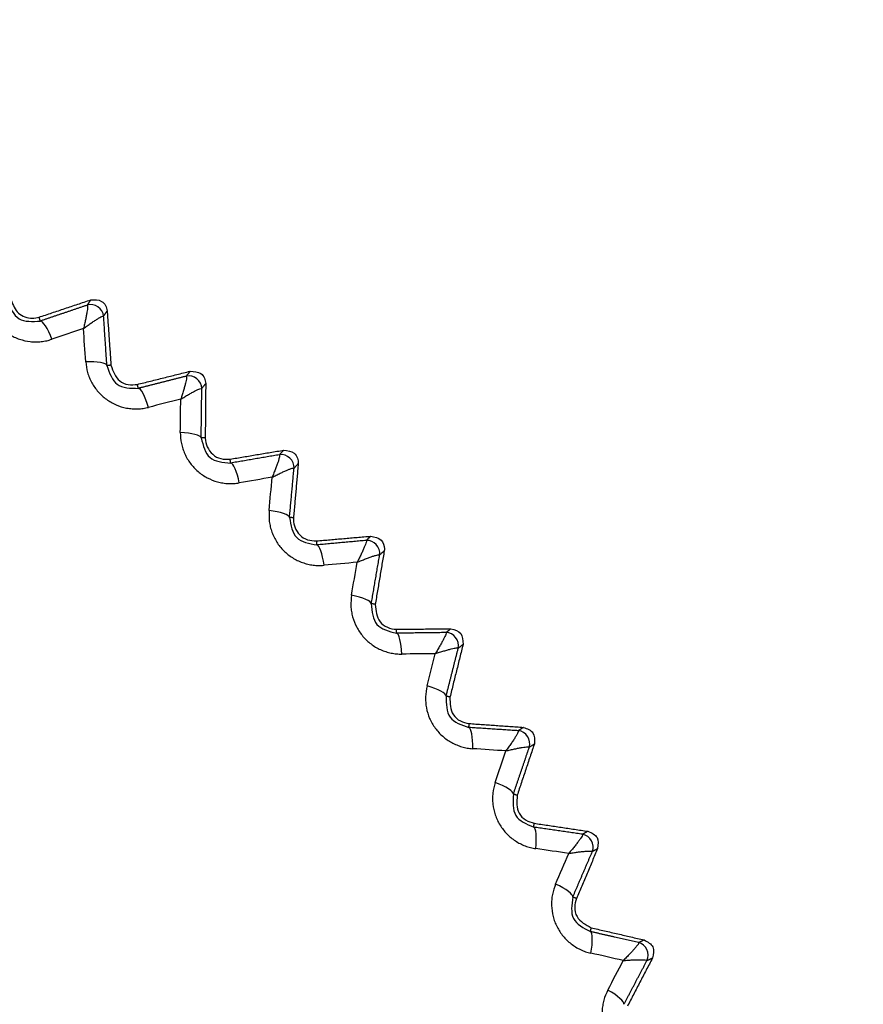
# Model space of a CAD drawing. Header units: millimetres. Extents: x 4 to 205, y 5 to 292.
# Tile 92 of 106: x 104.42 to 107.78, y 255.1 to 259.02. Entities that reach past the tile are written whole.
import ezdxf

# ---------------------------------------------------------------- set-up
doc = ezdxf.new("R2010")
doc.units = ezdxf.units.MM
doc.layers.add('1', color=7, linetype='CONTINUOUS')
doc.styles.add('DEFAULT', font='simplex.shx')
doc.dimstyles.get("Standard").update_dxf_attribs({"dimtxt": 0.18, "dimasz": 0.18, "dimexe": 0.18, "dimexo": 0.0625, "dimgap": 0.09, "dimtad": 0, "dimtih": 1, "dimtoh": 1, "dimdec": 4, "dimzin": 0, "dimdsep": 46, "dimtxsty": 'Standard', "dimcen": 0.09, "dimadec": 0, "dimazin": 0, "dimtfac": 1, "dimtdec": 4, "dimtofl": 0, "dimtmove": 0, "dimatfit": 3, "dimfxl": 1, "dimtolj": 1, "dimtzin": 0, "dimarcsym": 0})

# ---------------------------------------------------------------- blocks, each defined once
blk = doc.blocks.new('DimnDraft3D7')
at = {"layer": '1', "color": 152, "linetype": 'CONTINUOUS'}
for p, q in [((110.02848, 260.816731), (72.403023, 260.816731)), ((110.02748, 244.866731), (72.403023, 244.866731))]:
    blk.add_line(p, q, dxfattribs=at)
at = {"layer": '1', "color": 27, "linetype": 'CONTINUOUS'}
blk.add_line((74.403023, 260.816731), (74.403023, 244.866731), dxfattribs=at)
for points in [[(74.403023, 260.816731), (74.932004, 257.816733), (73.874042, 257.816729), (74.403023, 260.816731)], [(74.403023, 244.866731), (73.874042, 247.866729), (74.932004, 247.866733), (74.403023, 244.866731)]]:
    blk.add_solid(points, dxfattribs=at)
at = {"layer": '1', "color": 87, "linetype": 'CONTINUOUS', "insert": (73.903023, 247.726731), "char_height": 3, "attachment_point": 7, "rotation": 90, "line_spacing_factor": 1.204819, "style": 'DEFAULT'}
blk.add_mtext('\\W01.000;31,9 ', dxfattribs=at)

msp = doc.modelspace()

# ---------------------------------------------------------------- linework, layer by layer
at = {"layer": '1', "color": 27, "linetype": 'CONTINUOUS'}
for points, knots in [([(104.2803, 257.9112), (104.2832, 257.897), (104.2876, 257.8756), (104.2997, 257.8488), (104.3144, 257.8234), (104.3334, 257.8004), (104.3557, 257.7809), (104.3741, 257.7682), (104.3937, 257.7577), (104.4211, 257.7466), (104.4502, 257.7401), (104.4796, 257.7385), (104.5015, 257.7398), (104.5232, 257.7432), (104.5371, 257.7474), (104.544, 257.7496)], [0, 0, 0, 0, 0.124868, 0.187439, 0.249989, 0.374814, 0.437354, 0.499898, 0.562442, 0.624981, 0.749808, 0.812358, 0.874929, 0.937484, 1, 1, 1, 1]), ([(104.3658, 257.9029), (104.3783, 257.8739), (104.4032, 257.8159), (104.4663, 257.82), (104.4978, 257.822)], [0, 0, 0, 0, 0.49996, 1, 1, 1, 1]), ([(104.382, 257.9053), (104.3891, 257.886), (104.3999, 257.857), (104.4357, 257.8369), (104.4649, 257.8311), (104.4837, 257.8354), (104.4926, 257.8375)], [0, 0, 0, 0, 0.40357, 0.608587, 0.813619, 1, 1, 1, 1]), ([(104.6985, 257.9063), (104.7141, 257.9071), (104.7377, 257.9083), (104.7596, 257.8847), (104.7627, 257.8698), (104.7642, 257.8624)], [0, 0, 0, 0, 0.493443, 0.746721, 1, 1, 1, 1]), ([(104.6845, 257.8853), (104.6853, 257.8839), (104.6866, 257.8817), (104.6853, 257.869), (104.6836, 257.8572), (104.6811, 257.8431), (104.6779, 257.8273), (104.6741, 257.8102), (104.6712, 257.7982), (104.6698, 257.7922)], [0, 0, 0, 0, 0.248727, 0.373874, 0.499055, 0.624261, 0.749488, 0.874736, 1, 1, 1, 1]), ([(104.6698, 257.7922), (104.6748, 257.7958), (104.6848, 257.8031), (104.6991, 257.8131), (104.7125, 257.8221), (104.7245, 257.8298), (104.7348, 257.836), (104.7461, 257.842), (104.7486, 257.8416), (104.7502, 257.8414)], [0, 0, 0, 0, 0.125264, 0.250511, 0.375738, 0.500945, 0.626125, 0.751273, 1, 1, 1, 1]), ([(104.6786, 257.6597), (104.6804, 257.6452), (104.6831, 257.6236), (104.6931, 257.5959), (104.7057, 257.5694), (104.7228, 257.545), (104.7436, 257.5239), (104.7609, 257.5098), (104.7796, 257.4977), (104.8061, 257.4845), (104.8346, 257.4758), (104.8637, 257.4719), (104.8857, 257.4714), (104.9076, 257.4731), (104.9217, 257.4763), (104.9288, 257.4779)], [0, 0, 0, 0, 0.124868, 0.187439, 0.249989, 0.374814, 0.437354, 0.499898, 0.562442, 0.624981, 0.749808, 0.812358, 0.874929, 0.937484, 1, 1, 1, 1]), ([(104.7632, 257.6447), (104.7734, 257.6148), (104.7937, 257.555), (104.8568, 257.5541), (104.8884, 257.5537)], [0, 0, 0, 0, 0.499955, 1, 1, 1, 1]), ([(104.7794, 257.6458), (104.7876, 257.6219), (104.8, 257.5857), (104.8477, 257.5652), (104.8722, 257.568), (104.8845, 257.5694)], [0, 0, 0, 0, 0.494002, 0.747001, 1, 1, 1, 1]), ([(105.095, 257.6219), (105.1107, 257.6214), (105.1343, 257.6207), (105.1542, 257.5955), (105.1561, 257.5804), (105.1571, 257.5729)], [0, 0, 0, 0, 0.493444, 0.746721, 1, 1, 1, 1]), ([(105.0795, 257.6021), (105.0802, 257.6006), (105.0813, 257.5984), (105.0791, 257.5858), (105.0764, 257.5742), (105.0728, 257.5603), (105.0684, 257.5448), (105.0633, 257.5281), (105.0595, 257.5163), (105.0576, 257.5104)], [0, 0, 0, 0, 0.248727, 0.373874, 0.499055, 0.624261, 0.749488, 0.874736, 1, 1, 1, 1]), ([(105.0575, 257.5105), (105.0628, 257.5137), (105.0734, 257.5202), (105.0884, 257.529), (105.1024, 257.5369), (105.1151, 257.5437), (105.1258, 257.549), (105.1375, 257.5541), (105.14, 257.5536), (105.1416, 257.5532)], [0, 0, 0, 0, 0.125264, 0.250511, 0.375738, 0.500945, 0.626125, 0.751273, 1, 1, 1, 1]), ([(105.0559, 257.3777), (105.0566, 257.3631), (105.0576, 257.3413), (105.0654, 257.313), (105.0759, 257.2856), (105.091, 257.2599), (105.1101, 257.2372), (105.1262, 257.2218), (105.1439, 257.2083), (105.1693, 257.193), (105.197, 257.1821), (105.2258, 257.176), (105.2476, 257.1737), (105.2696, 257.1737), (105.2839, 257.1758), (105.2911, 257.1768)], [0, 0, 0, 0, 0.12487, 0.187441, 0.249991, 0.374816, 0.437353, 0.499896, 0.562439, 0.624977, 0.749801, 0.812351, 0.874922, 0.937479, 1, 1, 1, 1]), ([(105.1391, 257.3561), (105.1469, 257.3255), (105.1624, 257.2643), (105.2253, 257.2585), (105.2568, 257.2556)], [0, 0, 0, 0, 0.499745, 1, 1, 1, 1]), ([(105.1552, 257.3559), (105.1552, 257.3557), (105.1551, 257.3318), (105.1727, 257.294), (105.2168, 257.2701), (105.2417, 257.271), (105.2541, 257.2714)], [0, 0, 0, 0, 0.005097, 0.494241, 0.747121, 1, 1, 1, 1]), ([(105.468, 257.3072), (105.4835, 257.3055), (105.507, 257.303), (105.525, 257.2763), (105.5257, 257.2611), (105.526, 257.2535)], [0, 0, 0, 0, 0.493444, 0.746722, 1, 1, 1, 1]), ([(105.4511, 257.2889), (105.4517, 257.2873), (105.4526, 257.285), (105.4494, 257.2726), (105.4458, 257.2612), (105.4411, 257.2477), (105.4355, 257.2326), (105.4291, 257.2163), (105.4244, 257.2049), (105.422, 257.1992)], [0, 0, 0, 0, 0.248727, 0.373874, 0.499055, 0.624261, 0.749488, 0.874736, 1, 1, 1, 1]), ([(105.422, 257.1992), (105.4275, 257.202), (105.4386, 257.2076), (105.4542, 257.2152), (105.4688, 257.222), (105.482, 257.2278), (105.4931, 257.2323), (105.5051, 257.2364), (105.5075, 257.2357), (105.5091, 257.2352)], [0, 0, 0, 0, 0.125264, 0.250511, 0.375738, 0.500945, 0.626125, 0.751273, 1, 1, 1, 1]), ([(105.41, 257.0669), (105.4095, 257.0524), (105.4088, 257.0306), (105.4143, 257.0017), (105.4226, 256.9735), (105.4357, 256.9467), (105.4529, 256.9226), (105.4678, 256.906), (105.4844, 256.8912), (105.5085, 256.874), (105.5353, 256.8609), (105.5635, 256.8525), (105.5851, 256.8486), (105.607, 256.8468), (105.6214, 256.8477), (105.6287, 256.8482)], [0, 0, 0, 0, 0.124868, 0.187439, 0.249988, 0.374814, 0.437354, 0.499898, 0.562442, 0.624981, 0.749808, 0.812358, 0.874929, 0.937484, 1, 1, 1, 1]), ([(105.4912, 257.0389), (105.4965, 257.0078), (105.5073, 256.9455), (105.5695, 256.9348), (105.6006, 256.9294)], [0, 0, 0, 0, 0.499955, 1, 1, 1, 1]), ([(105.5071, 257.0375), (105.507, 257.035), (105.5055, 257.0109), (105.5216, 256.9733), (105.5619, 256.9469), (105.5868, 256.9459), (105.5992, 256.9454)], [0, 0, 0, 0, 0.050759, 0.496172, 0.748086, 1, 1, 1, 1]), ([(105.7969, 256.9474), (105.7974, 256.9458), (105.7982, 256.9434), (105.794, 256.9314), (105.7896, 256.9202), (105.7838, 256.9071), (105.777, 256.8925), (105.7694, 256.8768), (105.7637, 256.8658), (105.7609, 256.8602)], [0, 0, 0, 0, 0.248727, 0.373874, 0.499055, 0.624261, 0.749488, 0.874736, 1, 1, 1, 1]), ([(105.8151, 256.9642), (105.8305, 256.9613), (105.8586, 256.956), (105.8708, 256.9236), (105.8691, 256.9088), (105.8688, 256.9061)], [0, 0, 0, 0, 0.496083, 0.90667, 1, 1, 1, 1]), ([(105.7609, 256.8603), (105.7666, 256.8626), (105.7781, 256.8674), (105.7943, 256.8737), (105.8094, 256.8794), (105.823, 256.8841), (105.8344, 256.8877), (105.8467, 256.8909), (105.8491, 256.8899), (105.8506, 256.8893)], [0, 0, 0, 0, 0.125264, 0.250511, 0.375738, 0.500945, 0.626125, 0.751273, 1, 1, 1, 1]), ([(105.7385, 256.7294), (105.7369, 256.7149), (105.7345, 256.6932), (105.7378, 256.664), (105.7439, 256.6353), (105.7548, 256.6075), (105.77, 256.5821), (105.7836, 256.5644), (105.7989, 256.5483), (105.8216, 256.5293), (105.8473, 256.5142), (105.8747, 256.5036), (105.896, 256.4979), (105.9177, 256.4945), (105.9322, 256.4943), (105.9394, 256.4942)], [0, 0, 0, 0, 0.124868, 0.187439, 0.249988, 0.374814, 0.437354, 0.499898, 0.562442, 0.624981, 0.749808, 0.812358, 0.874929, 0.937484, 1, 1, 1, 1]), ([(105.8173, 256.695), (105.8202, 256.6636), (105.826, 256.6007), (105.8872, 256.5851), (105.9178, 256.5773)], [0, 0, 0, 0, 0.499955, 1, 1, 1, 1]), ([(105.833, 256.6924), (105.8353, 256.6671), (105.8389, 256.6288), (105.8803, 256.5987), (105.905, 256.5932), (105.9175, 256.5932), (105.9177, 256.5932)], [0, 0, 0, 0, 0.491482, 0.743128, 0.9949, 1, 1, 1, 1]), ([(106.1343, 256.5951), (106.15, 256.5907), (106.1816, 256.582), (106.1826, 256.5493), (106.1832, 256.533)], [0, 0, 0, 0, 0.499994, 1, 1, 1, 1]), ([(106.1149, 256.5798), (106.1153, 256.5782), (106.1158, 256.5758), (106.1108, 256.5641), (106.1054, 256.5533), (106.0987, 256.5407), (106.0907, 256.5267), (106.0819, 256.5116), (106.0754, 256.5011), (106.0722, 256.4958)], [0, 0, 0, 0, 0.248727, 0.373874, 0.499055, 0.624261, 0.749488, 0.874736, 1, 1, 1, 1]), ([(106.0722, 256.4958), (106.0781, 256.4977), (106.0899, 256.5015), (106.1066, 256.5066), (106.122, 256.511), (106.1359, 256.5147), (106.1476, 256.5173), (106.1601, 256.5196), (106.1624, 256.5185), (106.1639, 256.5177)], [0, 0, 0, 0, 0.125264, 0.250511, 0.375738, 0.500945, 0.626125, 0.751273, 1, 1, 1, 1]), ([(106.0396, 256.3671), (106.0369, 256.3528), (106.0327, 256.3313), (106.0337, 256.302), (106.0375, 256.2728), (106.0462, 256.2443), (106.0595, 256.2178), (106.0716, 256.1991), (106.0856, 256.1818), (106.1068, 256.161), (106.1312, 256.144), (106.1577, 256.1313), (106.1784, 256.124), (106.1998, 256.1188), (106.2142, 256.1175), (106.2214, 256.1168)], [0, 0, 0, 0, 0.124868, 0.187439, 0.249989, 0.374814, 0.437354, 0.499898, 0.562442, 0.624981, 0.749808, 0.812358, 0.874929, 0.937484, 1, 1, 1, 1]), ([(106.1155, 256.3267), (106.1159, 256.2951), (106.1167, 256.2319), (106.1765, 256.2116), (106.2064, 256.2014)], [0, 0, 0, 0, 0.499956, 1, 1, 1, 1]), ([(106.1308, 256.3228), (106.1312, 256.2974), (106.1318, 256.259), (106.1711, 256.2246), (106.1954, 256.2197), (106.2075, 256.2172)], [0, 0, 0, 0, 0.494002, 0.747001, 1, 1, 1, 1]), ([(106.4235, 256.202), (106.4388, 256.1965), (106.4696, 256.1853), (106.4681, 256.1526), (106.4674, 256.1363)], [0, 0, 0, 0, 0.499995, 1, 1, 1, 1]), ([(106.4031, 256.1885), (106.4034, 256.1868), (106.4037, 256.1843), (106.3977, 256.1731), (106.3916, 256.1628), (106.3838, 256.1507), (106.3748, 256.1374), (106.3648, 256.1231), (106.3576, 256.113), (106.3539, 256.108)], [0, 0, 0, 0, 0.248727, 0.373874, 0.499055, 0.624261, 0.749488, 0.874736, 1, 1, 1, 1]), ([(106.3539, 256.108), (106.3599, 256.1095), (106.372, 256.1124), (106.389, 256.1161), (106.4048, 256.1193), (106.4189, 256.1219), (106.4308, 256.1236), (106.4435, 256.1248), (106.4456, 256.1236), (106.4471, 256.1227)], [0, 0, 0, 0, 0.125264, 0.250511, 0.375738, 0.500945, 0.626125, 0.751273, 1, 1, 1, 1]), ([(106.3113, 255.9823), (106.3075, 255.9682), (106.3017, 255.9472), (106.3003, 255.9178), (106.3019, 255.8885), (106.3083, 255.8594), (106.3194, 255.8319), (106.33, 255.8123), (106.3427, 255.794), (106.3621, 255.7716), (106.3851, 255.7527), (106.4105, 255.7379), (106.4307, 255.729), (106.4515, 255.7222), (106.4658, 255.7198), (106.473, 255.7185)], [0, 0, 0, 0, 0.124874, 0.187445, 0.249995, 0.374821, 0.43736, 0.499904, 0.562446, 0.624984, 0.749809, 0.812358, 0.874928, 0.937483, 1, 1, 1, 1]), ([(106.3838, 255.936), (106.3817, 255.9045), (106.3777, 255.8414), (106.4357, 255.8165), (106.4647, 255.8041)], [0, 0, 0, 0, 0.500634, 1, 1, 1, 1]), ([(106.3987, 255.931), (106.3971, 255.9056), (106.3947, 255.8672), (106.4312, 255.8298), (106.455, 255.823), (106.467, 255.8196)], [0, 0, 0, 0, 0.494002, 0.747001, 1, 1, 1, 1]), ([(106.6597, 255.7757), (106.6598, 255.774), (106.66, 255.7715), (106.6531, 255.7608), (106.6462, 255.751), (106.6375, 255.7396), (106.6275, 255.727), (106.6164, 255.7135), (106.6084, 255.7041), (106.6044, 255.6993)], [0, 0, 0, 0, 0.248727, 0.373874, 0.499055, 0.624261, 0.749488, 0.874736, 1, 1, 1, 1]), ([(106.6809, 255.7876), (106.6958, 255.7808), (106.7256, 255.7673), (106.7216, 255.7348), (106.7196, 255.7186)], [0, 0, 0, 0, 0.499996, 1, 1, 1, 1]), ([(106.6043, 255.6994), (106.6105, 255.7003), (106.6227, 255.7023), (106.64, 255.7047), (106.656, 255.7066), (106.6702, 255.7081), (106.6822, 255.7089), (106.6949, 255.7091), (106.697, 255.7077), (106.6984, 255.7067)], [0, 0, 0, 0, 0.125264, 0.250511, 0.375738, 0.500945, 0.626125, 0.751273, 1, 1, 1, 1]), ([(106.552, 255.5773), (106.5471, 255.5636), (106.5396, 255.5431), (106.536, 255.5139), (106.5352, 255.4846), (106.5394, 255.4551), (106.5483, 255.4268), (106.5573, 255.4064), (106.5685, 255.3872), (106.5861, 255.3633), (106.6076, 255.3427), (106.6318, 255.326), (106.6511, 255.3155), (106.6714, 255.3071), (106.6854, 255.3035), (106.6925, 255.3017)], [0, 0, 0, 0, 0.124868, 0.187439, 0.249988, 0.374814, 0.437354, 0.499898, 0.562442, 0.624981, 0.749808, 0.812358, 0.874929, 0.937484, 1, 1, 1, 1]), ([(106.6206, 255.5255), (106.6161, 255.4943), (106.6071, 255.4318), (106.6629, 255.4024), (106.6909, 255.3876)], [0, 0, 0, 0, 0.499953, 1, 1, 1, 1]), ([(106.635, 255.5194), (106.6319, 255.5085), (106.625, 255.4847), (106.637, 255.4333), (106.6719, 255.4148), (106.6944, 255.4029)], [0, 0, 0, 0, 0.233036, 0.505954, 1, 1, 1, 1]), ([(106.8831, 255.344), (106.8831, 255.3424), (106.8831, 255.3399), (106.8754, 255.3297), (106.8677, 255.3205), (106.8582, 255.3098), (106.8472, 255.298), (106.8351, 255.2855), (106.8263, 255.2767), (106.822, 255.2723)], [0, 0, 0, 0, 0.248727, 0.373874, 0.499055, 0.624261, 0.749488, 0.874736, 1, 1, 1, 1]), ([(106.9051, 255.3542), (106.9194, 255.3463), (106.9481, 255.3304), (106.9415, 255.2984), (106.9382, 255.2824)], [0, 0, 0, 0, 0.499997, 1, 1, 1, 1]), ([(106.8219, 255.2723), (106.8281, 255.2728), (106.8405, 255.2738), (106.8579, 255.2748), (106.874, 255.2755), (106.8883, 255.2758), (106.9003, 255.2757), (106.913, 255.2749), (106.9149, 255.2733), (106.9162, 255.2722)], [0, 0, 0, 0, 0.125264, 0.250511, 0.375738, 0.500945, 0.626125, 0.751273, 1, 1, 1, 1]), ([(106.7602, 255.1547), (106.7542, 255.1415), (106.7452, 255.1216), (106.7393, 255.0928), (106.7362, 255.0636), (106.738, 255.0339), (106.7447, 255.005), (106.7521, 254.984), (106.7617, 254.9639), (106.7774, 254.9387), (106.7972, 254.9165), (106.82, 254.8979), (106.8385, 254.886), (106.858, 254.876), (106.8717, 254.8713), (106.8786, 254.869)], [0, 0, 0, 0, 0.124868, 0.187439, 0.249988, 0.374814, 0.437354, 0.499898, 0.562442, 0.624981, 0.749808, 0.812358, 0.874929, 0.937484, 1, 1, 1, 1])]:
    msp.add_open_spline(points, degree=3, knots=knots, dxfattribs=at)
for points, degree in [([(104.4926, 257.8375), (104.6985, 257.9063)], 1), ([(104.6985, 257.9063), (104.6845, 257.8853)], 1), ([(104.7502, 257.8414), (104.7481, 257.8717), (104.7133, 257.8949), (104.6845, 257.8853)], 3), ([(104.6845, 257.8853), (104.5914, 257.8537), (104.4978, 257.822)], 2), ([(104.7502, 257.8414), (104.7642, 257.8624)], 1), ([(104.7642, 257.8624), (104.7794, 257.6458)], 1), ([(104.4978, 257.822), (104.4926, 257.8375)], 1), ([(104.544, 257.7496), (104.5278, 257.7922), (104.5073, 257.8244), (104.4978, 257.822)], 3), ([(104.7632, 257.6447), (104.7567, 257.7433), (104.7502, 257.8414)], 2), ([(104.6698, 257.7922), (104.6279, 257.778), (104.5859, 257.7638), (104.544, 257.7496)], 3), ([(104.6786, 257.6597), (104.6756, 257.7038), (104.6727, 257.748), (104.6698, 257.7922)], 3), ([(104.7632, 257.6447), (104.7617, 257.6544), (104.7242, 257.6611), (104.6786, 257.6597)], 3), ([(104.7794, 257.6458), (104.7632, 257.6447)], 1), ([(104.8845, 257.5694), (105.095, 257.6219)], 1), ([(105.095, 257.6219), (105.0795, 257.6021)], 1), ([(105.0795, 257.6021), (104.9842, 257.578), (104.8884, 257.5537)], 2), ([(105.1416, 257.5532), (105.1418, 257.5836), (105.109, 257.6095), (105.0795, 257.6021)], 3), ([(105.1416, 257.5532), (105.1571, 257.5729)], 1), ([(105.1571, 257.5729), (105.1552, 257.3559)], 1), ([(104.8884, 257.5537), (104.8845, 257.5694)], 1), ([(104.9288, 257.4779), (104.9161, 257.5217), (104.8981, 257.5553), (104.8884, 257.5537)], 3), ([(105.1391, 257.3561), (105.1403, 257.4549), (105.1416, 257.5532)], 2), ([(105.0576, 257.5104), (105.0146, 257.4996), (104.9717, 257.4887), (104.9288, 257.4779)], 3), ([(105.0559, 257.3777), (105.0564, 257.4219), (105.057, 257.4662), (105.0575, 257.5105)], 3), ([(105.1391, 257.3561), (105.1384, 257.3659), (105.1015, 257.3755), (105.0559, 257.3777)], 3), ([(105.1552, 257.3559), (105.1391, 257.3561)], 1), ([(105.2541, 257.2714), (105.468, 257.3072)], 1), ([(105.468, 257.3072), (105.4511, 257.2889)], 1), ([(105.2568, 257.2556), (105.2541, 257.2714)], 1), ([(105.4511, 257.2889), (105.3542, 257.2723), (105.2568, 257.2556)], 2), ([(105.5091, 257.2352), (105.5118, 257.2655), (105.4811, 257.2939), (105.4511, 257.2889)], 3), ([(105.2911, 257.1768), (105.2818, 257.2214), (105.2666, 257.2564), (105.2568, 257.2556)], 3), ([(105.4912, 257.0389), (105.5002, 257.1373), (105.5091, 257.2352)], 2), ([(105.526, 257.2535), (105.5071, 257.0375)], 1), ([(105.5091, 257.2352), (105.526, 257.2535)], 1), ([(105.422, 257.1992), (105.3784, 257.1917), (105.3348, 257.1842), (105.2911, 257.1768)], 3), ([(105.41, 257.0669), (105.414, 257.111), (105.418, 257.1551), (105.422, 257.1992)], 3), ([(105.4912, 257.0389), (105.4913, 257.0487), (105.4552, 257.0612), (105.41, 257.0669)], 3), ([(105.5071, 257.0375), (105.4912, 257.0389)], 1), ([(105.5992, 256.9454), (105.8151, 256.9642)], 1), ([(105.6006, 256.9294), (105.5992, 256.9454)], 1), ([(105.7969, 256.9474), (105.6991, 256.9384), (105.6006, 256.9294)], 2), ([(105.8151, 256.9642), (105.7969, 256.9474)], 1), ([(105.8506, 256.8893), (105.8556, 256.9193), (105.8272, 256.95), (105.7969, 256.9474)], 3), ([(105.6287, 256.8482), (105.6229, 256.8935), (105.6105, 256.9295), (105.6006, 256.9294)], 3), ([(105.8688, 256.9061), (105.833, 256.6924)], 1), ([(105.8506, 256.8893), (105.8688, 256.9061)], 1), ([(105.8173, 256.695), (105.834, 256.7925), (105.8506, 256.8893)], 2), ([(105.7609, 256.8602), (105.7168, 256.8562), (105.6728, 256.8522), (105.6287, 256.8482)], 3), ([(105.7385, 256.7294), (105.746, 256.773), (105.7534, 256.8166), (105.7609, 256.8603)], 3), ([(105.8173, 256.695), (105.8182, 256.7048), (105.7832, 256.7201), (105.7385, 256.7294)], 3), ([(105.833, 256.6924), (105.8173, 256.695)], 1), ([(105.9177, 256.5932), (106.1343, 256.5951)], 1), ([(105.9178, 256.5773), (105.9177, 256.5932)], 1), ([(106.1343, 256.5951), (106.1149, 256.5798)], 1), ([(106.1149, 256.5798), (106.0167, 256.5786), (105.9178, 256.5773)], 2), ([(105.9394, 256.4942), (105.9372, 256.5397), (105.9277, 256.5766), (105.9178, 256.5773)], 3), ([(106.1639, 256.5177), (106.1712, 256.5472), (106.1453, 256.5801), (106.1149, 256.5798)], 3), ([(106.1155, 256.3267), (106.1397, 256.4225), (106.1639, 256.5177)], 2), ([(106.1832, 256.533), (106.1308, 256.3228)], 1), ([(106.1639, 256.5177), (106.1832, 256.533)], 1), ([(106.0722, 256.4958), (106.0279, 256.4952), (105.9837, 256.4947), (105.9394, 256.4942)], 3), ([(106.0396, 256.3671), (106.0505, 256.41), (106.0613, 256.4529), (106.0722, 256.4958)], 3), ([(106.1155, 256.3267), (106.1171, 256.3364), (106.0834, 256.3543), (106.0396, 256.3671)], 3), ([(106.1308, 256.3228), (106.1155, 256.3267)], 1), ([(106.2064, 256.2014), (106.2075, 256.2172)], 1), ([(106.2214, 256.1168), (106.2228, 256.1624), (106.2162, 256.2), (106.2064, 256.2014)], 3), ([(106.4031, 256.1885), (106.305, 256.1949), (106.2064, 256.2014)], 2), ([(106.2075, 256.2172), (106.4235, 256.202)], 1), ([(106.4235, 256.202), (106.4031, 256.1885)], 1), ([(106.4471, 256.1227), (106.4567, 256.1515), (106.4334, 256.1863), (106.4031, 256.1885)], 3), ([(106.3838, 255.936), (106.4155, 256.0296), (106.4471, 256.1227)], 2), ([(106.4674, 256.1363), (106.3987, 255.931)], 1), ([(106.4471, 256.1227), (106.4674, 256.1363)], 1), ([(106.3539, 256.108), (106.3098, 256.1109), (106.2656, 256.1139), (106.2214, 256.1168)], 3), ([(106.3113, 255.9823), (106.3255, 256.0242), (106.3397, 256.0661), (106.3539, 256.108)], 3), ([(106.3838, 255.936), (106.3861, 255.9456), (106.354, 255.9661), (106.3113, 255.9823)], 3), ([(106.3987, 255.931), (106.3838, 255.936)], 1), ([(106.4647, 255.8041), (106.467, 255.8196)], 1), ([(106.467, 255.8196), (106.6809, 255.7876)], 1), ([(106.473, 255.7185), (106.4779, 255.7639), (106.4742, 255.8018), (106.4647, 255.8041)], 3), ([(106.6597, 255.7757), (106.5624, 255.7898), (106.4647, 255.8041)], 2), ([(106.6809, 255.7876), (106.6597, 255.7757)], 1), ([(106.6984, 255.7067), (106.7102, 255.7347), (106.6898, 255.7712), (106.6597, 255.7757)], 3), ([(106.6044, 255.6993), (106.5606, 255.7057), (106.5168, 255.7121), (106.473, 255.7185)], 3), ([(106.552, 255.5773), (106.5695, 255.618), (106.5869, 255.6587), (106.6043, 255.6994)], 3), ([(106.6206, 255.5255), (106.6596, 255.6164), (106.6984, 255.7067)], 2), ([(106.7196, 255.7186), (106.635, 255.5194)], 1), ([(106.6984, 255.7067), (106.7196, 255.7186)], 1), ([(106.6206, 255.5255), (106.6237, 255.5349), (106.5933, 255.5579), (106.552, 255.5773)], 3), ([(106.635, 255.5194), (106.6206, 255.5255)], 1), ([(106.6909, 255.3876), (106.6944, 255.4029)], 1), ([(106.6925, 255.3017), (106.701, 255.3465), (106.7003, 255.3847), (106.6909, 255.3876)], 3), ([(106.8831, 255.344), (106.7873, 255.3658), (106.6909, 255.3876)], 2), ([(106.6944, 255.4029), (106.9051, 255.3542)], 1), ([(106.9051, 255.3542), (106.8831, 255.344)], 1), ([(106.9162, 255.2722), (106.9303, 255.2992), (106.9127, 255.3372), (106.8831, 255.344)], 3), ([(106.822, 255.2723), (106.7788, 255.2821), (106.7356, 255.2919), (106.6925, 255.3017)], 3), ([(106.7602, 255.1547), (106.7808, 255.1939), (106.8014, 255.2331), (106.8219, 255.2723)], 3), ([(106.8245, 255.0978), (106.8705, 255.1852), (106.9162, 255.2722)], 2), ([(106.9382, 255.2824), (106.8384, 255.0905)], 1), ([(106.9162, 255.2722), (106.9382, 255.2824)], 1), ([(106.8245, 255.0977), (106.8284, 255.1068), (106.7998, 255.1321), (106.7602, 255.1547)], 3)]:
    msp.add_open_spline(points, degree=degree, dxfattribs=at)

# ---------------------------------------------------------------- dimensions: what is measured, and where the dimension line sits
at = {"layer": '1', "color": 27, "linetype": 'CONTINUOUS', "lineweight": -3}
dim = msp.add_linear_dim(base=(74.403, 244.8667), p1=(110.0285, 260.8167), p2=(110.0275, 244.8667), angle=90, text='\\C87;31,9', dimstyle='Standard', override={"dimtxt": 3, "dimasz": 3, "dimexe": 2, "dimexo": 2.5, "dimgap": 1.5, "dimtad": 1, "dimtih": 0, "dimtoh": 0, "dimdec": 2, "dimzin": 8, "dimtxsty": 'DEFAULT', "dimsah": 1, "dimclrd": 27, "dimclre": 152, "dimclrt": 87, "dimtm": -0.005, "dimtdec": 2, "dimtofl": 1, "dimtmove": 0}, dxfattribs=at)
dim.commit()
dim.dimension.update_dxf_attribs({"geometry": 'DimnDraft3D7', "text_midpoint": (74.403, 252.8417), "dimtype": 160})

doc.saveas('drawing.dxf')
